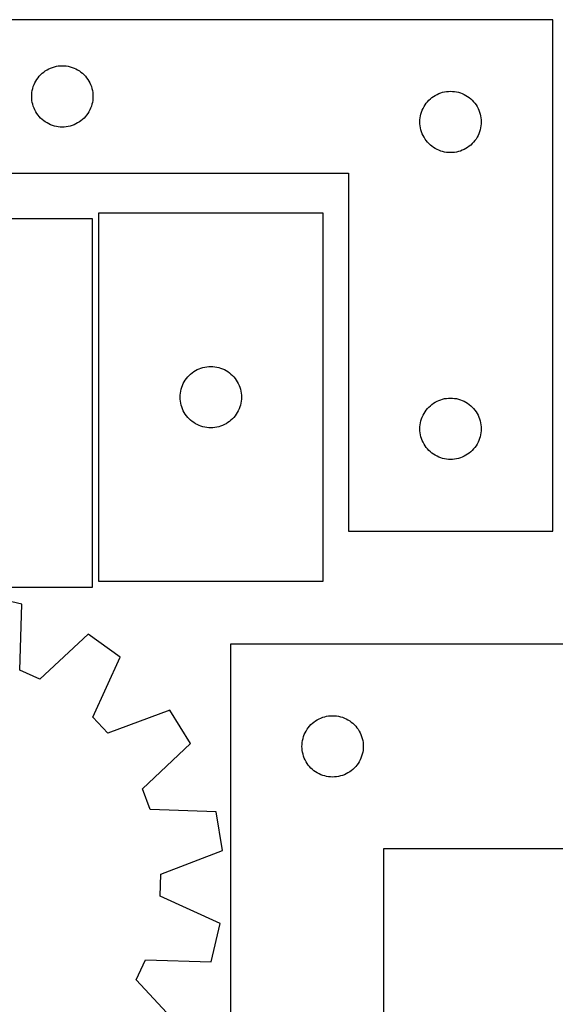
# Model space of a CAD drawing. Header units: millimetres. Extents: x 7 to 1243, y 7 to 1534.
# Tile 15 of 24: x 182 to 339, y 1242 to 1531. Entities that reach past the tile are written whole.
import ezdxf

# ---------------------------------------------------------------- set-up
doc = ezdxf.new("R2010")
doc.units = ezdxf.units.MM
doc.layers.add('CUT', color=7, linetype='CONTINUOUS', true_color=0x000000)

msp = doc.modelspace()

# ---------------------------------------------------------------- linework, layer by layer
at = {"layer": 'CUT'}
for p, q in [((338.252285, 1531.220006), (158.252285, 1531.220006)), ((338.252285, 1381.220006), (338.252285, 1531.220006)), ((189.252153, 1516.203232), (189.752285, 1516.514234)), ((189.752285, 1516.514234), (190.271687, 1516.79186)), ((190.271687, 1516.79186), (190.808134, 1517.034921)), ((190.808134, 1517.034921), (191.35933, 1517.242377)), ((191.35933, 1517.242377), (191.922913, 1517.413338)), ((191.922913, 1517.413338), (192.496472, 1517.547073)), ((192.496472, 1517.547073), (193.077549, 1517.643009)), ((193.077549, 1517.643009), (193.663657, 1517.700736)), ((193.663657, 1517.700736), (194.252285, 1517.720006)), ((194.252285, 1517.720006), (194.840913, 1517.700736)), ((194.840913, 1517.700736), (195.427021, 1517.643009)), ((195.427021, 1517.643009), (196.008098, 1517.547073)), ((196.008098, 1517.547073), (196.581656, 1517.413338)), ((196.581656, 1517.413338), (197.14524, 1517.242377)), ((197.14524, 1517.242377), (197.696436, 1517.034921)), ((197.696436, 1517.034921), (198.232883, 1516.79186)), ((198.232883, 1516.79186), (198.752285, 1516.514234)), ((198.752285, 1516.514234), (199.252417, 1516.203232)), ((186.458056, 1513.220006), (186.769058, 1513.720138)), ((186.769058, 1513.720138), (187.112105, 1514.198858)), ((187.112105, 1514.198858), (187.485727, 1514.654118)), ((187.485727, 1514.654118), (187.888324, 1515.083967)), ((187.888324, 1515.083967), (188.318172, 1515.486564)), ((188.318172, 1515.486564), (188.773432, 1515.860186)), ((188.773432, 1515.860186), (189.252153, 1516.203232)), ((199.252417, 1516.203232), (199.731138, 1515.860186)), ((199.731138, 1515.860186), (200.186397, 1515.486564)), ((200.186397, 1515.486564), (200.616246, 1515.083967)), ((200.616246, 1515.083967), (201.018843, 1514.654118)), ((201.018843, 1514.654118), (201.392465, 1514.198858)), ((201.392465, 1514.198858), (201.735511, 1513.720138)), ((201.735511, 1513.720138), (202.046513, 1513.220006)), ((185.425217, 1510.475819), (185.558952, 1511.049377)), ((185.558952, 1511.049377), (185.729914, 1511.612961)), ((185.729914, 1511.612961), (185.937369, 1512.164156)), ((185.937369, 1512.164156), (186.18043, 1512.700604)), ((186.18043, 1512.700604), (186.458056, 1513.220006)), ((202.046513, 1513.220006), (202.324139, 1512.700604)), ((202.324139, 1512.700604), (202.567201, 1512.164156)), ((202.567201, 1512.164156), (202.774656, 1511.612961)), ((202.774656, 1511.612961), (202.945617, 1511.049377)), ((202.945617, 1511.049377), (203.079352, 1510.475819)), ((185.252285, 1508.720006), (185.271554, 1509.308634)), ((185.271554, 1508.131377), (185.252285, 1508.720006)), ((185.271554, 1509.308634), (185.329281, 1509.894741)), ((185.329281, 1507.54527), (185.271554, 1508.131377)), ((185.329281, 1509.894741), (185.425217, 1510.475819)), ((203.079352, 1510.475819), (203.175289, 1509.894741)), ((203.175289, 1509.894741), (203.233015, 1509.308634)), ((203.233015, 1508.131377), (203.175289, 1507.54527)), ((203.233015, 1509.308634), (203.252285, 1508.720006)), ((203.252285, 1508.720006), (203.233015, 1508.131377)), ((301.888324, 1507.583967), (302.318172, 1507.986564)), ((302.318172, 1507.986564), (302.773432, 1508.360186)), ((302.773432, 1508.360186), (303.252153, 1508.703232)), ((303.252153, 1508.703232), (303.752285, 1509.014234)), ((303.752285, 1509.014234), (304.271687, 1509.29186)), ((304.271687, 1509.29186), (304.808134, 1509.534921)), ((304.808134, 1509.534921), (305.35933, 1509.742377)), ((305.35933, 1509.742377), (305.922913, 1509.913338)), ((305.922913, 1509.913338), (306.496472, 1510.047073)), ((306.496472, 1510.047073), (307.077549, 1510.143009)), ((307.077549, 1510.143009), (307.663657, 1510.200736)), ((307.663657, 1510.200736), (308.252285, 1510.220006)), ((308.252285, 1510.220006), (308.840913, 1510.200736)), ((308.840913, 1510.200736), (309.427021, 1510.143009)), ((309.427021, 1510.143009), (310.008098, 1510.047073)), ((310.008098, 1510.047073), (310.581656, 1509.913338)), ((310.581656, 1509.913338), (311.14524, 1509.742377)), ((311.14524, 1509.742377), (311.696436, 1509.534921)), ((311.696436, 1509.534921), (312.232883, 1509.29186)), ((312.232883, 1509.29186), (312.752285, 1509.014234)), ((312.752285, 1509.014234), (313.252417, 1508.703232)), ((313.252417, 1508.703232), (313.731138, 1508.360186)), ((313.731138, 1508.360186), (314.186397, 1507.986564)), ((314.186397, 1507.986564), (314.616246, 1507.583967)), ((185.425217, 1506.964193), (185.329281, 1507.54527)), ((185.558952, 1506.390634), (185.425217, 1506.964193)), ((185.729914, 1505.82705), (185.558952, 1506.390634)), ((185.937369, 1505.275855), (185.729914, 1505.82705)), ((186.18043, 1504.739407), (185.937369, 1505.275855)), ((202.567201, 1505.275855), (202.324139, 1504.739407)), ((202.774656, 1505.82705), (202.567201, 1505.275855)), ((202.945617, 1506.390634), (202.774656, 1505.82705)), ((203.079352, 1506.964193), (202.945617, 1506.390634)), ((203.175289, 1507.54527), (203.079352, 1506.964193)), ((299.937369, 1504.664156), (300.18043, 1505.200604)), ((300.18043, 1505.200604), (300.458056, 1505.720006)), ((300.458056, 1505.720006), (300.769058, 1506.220138)), ((300.769058, 1506.220138), (301.112105, 1506.698858)), ((301.112105, 1506.698858), (301.485727, 1507.154118)), ((301.485727, 1507.154118), (301.888324, 1507.583967)), ((314.616246, 1507.583967), (315.018843, 1507.154118)), ((315.018843, 1507.154118), (315.392465, 1506.698858)), ((315.392465, 1506.698858), (315.735511, 1506.220138)), ((315.735511, 1506.220138), (316.046513, 1505.720006)), ((316.046513, 1505.720006), (316.324139, 1505.200604)), ((316.324139, 1505.200604), (316.567201, 1504.664156)), ((186.458056, 1504.220006), (186.18043, 1504.739407)), ((186.769058, 1503.719874), (186.458056, 1504.220006)), ((187.112105, 1503.241153), (186.769058, 1503.719874)), ((187.485727, 1502.785893), (187.112105, 1503.241153)), ((187.888324, 1502.356045), (187.485727, 1502.785893)), ((188.318172, 1501.953447), (187.888324, 1502.356045)), ((200.616246, 1502.356045), (200.186397, 1501.953447)), ((201.018843, 1502.785893), (200.616246, 1502.356045)), ((201.392465, 1503.241153), (201.018843, 1502.785893)), ((201.735511, 1503.719874), (201.392465, 1503.241153)), ((202.046513, 1504.220006), (201.735511, 1503.719874)), ((202.324139, 1504.739407), (202.046513, 1504.220006)), ((299.271554, 1501.808634), (299.329281, 1502.394741)), ((299.329281, 1502.394741), (299.425217, 1502.975819)), ((299.425217, 1502.975819), (299.558952, 1503.549377)), ((299.558952, 1503.549377), (299.729914, 1504.112961)), ((299.729914, 1504.112961), (299.937369, 1504.664156)), ((316.567201, 1504.664156), (316.774656, 1504.112961)), ((316.774656, 1504.112961), (316.945617, 1503.549377)), ((316.945617, 1503.549377), (317.079352, 1502.975819)), ((317.079352, 1502.975819), (317.175289, 1502.394741)), ((317.175289, 1502.394741), (317.233015, 1501.808634)), ((188.773432, 1501.579826), (188.318172, 1501.953447)), ((189.252153, 1501.236779), (188.773432, 1501.579826)), ((189.752285, 1500.925777), (189.252153, 1501.236779)), ((190.271687, 1500.648151), (189.752285, 1500.925777)), ((190.808134, 1500.40509), (190.271687, 1500.648151)), ((191.35933, 1500.197634), (190.808134, 1500.40509)), ((191.922913, 1500.026673), (191.35933, 1500.197634)), ((192.496472, 1499.892938), (191.922913, 1500.026673)), ((193.077549, 1499.797002), (192.496472, 1499.892938)), ((193.663657, 1499.739275), (193.077549, 1499.797002)), ((194.252285, 1499.720006), (193.663657, 1499.739275)), ((194.840913, 1499.739275), (194.252285, 1499.720006)), ((195.427021, 1499.797002), (194.840913, 1499.739275)), ((196.008098, 1499.892938), (195.427021, 1499.797002)), ((196.581656, 1500.026673), (196.008098, 1499.892938)), ((197.14524, 1500.197634), (196.581656, 1500.026673)), ((197.696436, 1500.40509), (197.14524, 1500.197634)), ((198.232883, 1500.648151), (197.696436, 1500.40509)), ((198.752285, 1500.925777), (198.232883, 1500.648151)), ((199.252417, 1501.236779), (198.752285, 1500.925777)), ((199.731138, 1501.579826), (199.252417, 1501.236779)), ((200.186397, 1501.953447), (199.731138, 1501.579826)), ((299.252285, 1501.220006), (299.271554, 1501.808634)), ((299.271554, 1500.631377), (299.252285, 1501.220006)), ((299.329281, 1500.04527), (299.271554, 1500.631377)), ((299.425217, 1499.464193), (299.329281, 1500.04527)), ((299.558952, 1498.890634), (299.425217, 1499.464193)), ((317.079352, 1499.464193), (316.945617, 1498.890634)), ((317.175289, 1500.04527), (317.079352, 1499.464193)), ((317.233015, 1500.631377), (317.175289, 1500.04527)), ((317.233015, 1501.808634), (317.252285, 1501.220006)), ((317.252285, 1501.220006), (317.233015, 1500.631377)), ((299.729914, 1498.32705), (299.558952, 1498.890634)), ((299.937369, 1497.775855), (299.729914, 1498.32705)), ((300.18043, 1497.239407), (299.937369, 1497.775855)), ((300.458056, 1496.720006), (300.18043, 1497.239407)), ((300.769058, 1496.219874), (300.458056, 1496.720006)), ((301.112105, 1495.741153), (300.769058, 1496.219874)), ((315.735511, 1496.219874), (315.392465, 1495.741153)), ((316.046513, 1496.720006), (315.735511, 1496.219874)), ((316.324139, 1497.239407), (316.046513, 1496.720006)), ((316.567201, 1497.775855), (316.324139, 1497.239407)), ((316.774656, 1498.32705), (316.567201, 1497.775855)), ((316.945617, 1498.890634), (316.774656, 1498.32705)), ((301.485727, 1495.285893), (301.112105, 1495.741153)), ((301.888324, 1494.856045), (301.485727, 1495.285893)), ((302.318172, 1494.453447), (301.888324, 1494.856045)), ((302.773432, 1494.079826), (302.318172, 1494.453447)), ((303.252153, 1493.736779), (302.773432, 1494.079826)), ((303.752285, 1493.425777), (303.252153, 1493.736779)), ((304.271687, 1493.148151), (303.752285, 1493.425777)), ((312.752285, 1493.425777), (312.232883, 1493.148151)), ((313.252417, 1493.736779), (312.752285, 1493.425777)), ((313.731138, 1494.079826), (313.252417, 1493.736779)), ((314.186397, 1494.453447), (313.731138, 1494.079826)), ((314.616246, 1494.856045), (314.186397, 1494.453447)), ((315.018843, 1495.285893), (314.616246, 1494.856045)), ((315.392465, 1495.741153), (315.018843, 1495.285893)), ((304.808134, 1492.90509), (304.271687, 1493.148151)), ((305.35933, 1492.697634), (304.808134, 1492.90509)), ((305.922913, 1492.526673), (305.35933, 1492.697634)), ((306.496472, 1492.392938), (305.922913, 1492.526673)), ((307.077549, 1492.297002), (306.496472, 1492.392938)), ((307.663657, 1492.239275), (307.077549, 1492.297002)), ((308.252285, 1492.220006), (307.663657, 1492.239275)), ((308.840913, 1492.239275), (308.252285, 1492.220006)), ((309.427021, 1492.297002), (308.840913, 1492.239275)), ((310.008098, 1492.392938), (309.427021, 1492.297002)), ((310.581656, 1492.526673), (310.008098, 1492.392938)), ((311.14524, 1492.697634), (310.581656, 1492.526673)), ((311.696436, 1492.90509), (311.14524, 1492.697634)), ((312.232883, 1493.148151), (311.696436, 1492.90509)), ((158.252285, 1486.220006), (278.252285, 1486.220006)), ((278.252285, 1486.220006), (278.252285, 1381.220006)), ((204.844385, 1474.498564), (204.844385, 1366.498564)), ((270.844385, 1474.498564), (204.844385, 1474.498564)), ((270.844385, 1366.498564), (270.844385, 1474.498564)), ((203.159636, 1472.779329), (137.159636, 1472.779329)), ((203.159636, 1364.779329), (203.159636, 1472.779329)), ((231.480424, 1426.862525), (231.910272, 1427.265123)), ((231.910272, 1427.265123), (232.365532, 1427.638744)), ((232.365532, 1427.638744), (232.844252, 1427.981791)), ((232.844252, 1427.981791), (233.344385, 1428.292793)), ((233.344385, 1428.292793), (233.863786, 1428.570419)), ((233.863786, 1428.570419), (234.400234, 1428.81348)), ((234.400234, 1428.81348), (234.951429, 1429.020936)), ((234.951429, 1429.020936), (235.515013, 1429.191897)), ((235.515013, 1429.191897), (236.088572, 1429.325632)), ((236.088572, 1429.325632), (236.669649, 1429.421568)), ((236.669649, 1429.421568), (237.255756, 1429.479295)), ((237.255756, 1429.479295), (237.844385, 1429.498564)), ((237.844385, 1429.498564), (238.433013, 1429.479295)), ((238.433013, 1429.479295), (239.01912, 1429.421568)), ((239.01912, 1429.421568), (239.600197, 1429.325632)), ((239.600197, 1429.325632), (240.173756, 1429.191897)), ((240.173756, 1429.191897), (240.73734, 1429.020936)), ((240.73734, 1429.020936), (241.288535, 1428.81348)), ((241.288535, 1428.81348), (241.824983, 1428.570419)), ((241.824983, 1428.570419), (242.344385, 1428.292793)), ((242.344385, 1428.292793), (242.844517, 1427.981791)), ((242.844517, 1427.981791), (243.323237, 1427.638744)), ((243.323237, 1427.638744), (243.778497, 1427.265123)), ((243.778497, 1427.265123), (244.208346, 1426.862525)), ((229.529469, 1423.942715), (229.77253, 1424.479163)), ((229.77253, 1424.479163), (230.050156, 1424.998564)), ((230.050156, 1424.998564), (230.361158, 1425.498696)), ((230.361158, 1425.498696), (230.704204, 1425.977417)), ((230.704204, 1425.977417), (231.077826, 1426.432677)), ((231.077826, 1426.432677), (231.480424, 1426.862525)), ((244.208346, 1426.862525), (244.610943, 1426.432677)), ((244.610943, 1426.432677), (244.984565, 1425.977417)), ((244.984565, 1425.977417), (245.327611, 1425.498696)), ((245.327611, 1425.498696), (245.638613, 1424.998564)), ((245.638613, 1424.998564), (245.916239, 1424.479163)), ((245.916239, 1424.479163), (246.1593, 1423.942715)), ((228.863654, 1421.087193), (228.921381, 1421.6733)), ((228.921381, 1421.6733), (229.017317, 1422.254377)), ((229.017317, 1422.254377), (229.151052, 1422.827936)), ((229.151052, 1422.827936), (229.322013, 1423.39152)), ((229.322013, 1423.39152), (229.529469, 1423.942715)), ((246.1593, 1423.942715), (246.366756, 1423.39152)), ((246.366756, 1423.39152), (246.537717, 1422.827936)), ((246.537717, 1422.827936), (246.671452, 1422.254377)), ((246.671452, 1422.254377), (246.767388, 1421.6733)), ((246.767388, 1421.6733), (246.825115, 1421.087193)), ((228.844385, 1420.498564), (228.863654, 1421.087193)), ((228.863654, 1419.909936), (228.844385, 1420.498564)), ((228.921381, 1419.323829), (228.863654, 1419.909936)), ((229.017317, 1418.742751), (228.921381, 1419.323829)), ((229.151052, 1418.169193), (229.017317, 1418.742751)), ((246.671452, 1418.742751), (246.537717, 1418.169193)), ((246.767388, 1419.323829), (246.671452, 1418.742751)), ((246.825115, 1419.909936), (246.767388, 1419.323829)), ((246.825115, 1421.087193), (246.844385, 1420.498564)), ((246.844385, 1420.498564), (246.825115, 1419.909936)), ((302.318172, 1417.986564), (302.773432, 1418.360186)), ((302.773432, 1418.360186), (303.252153, 1418.703232)), ((303.252153, 1418.703232), (303.752285, 1419.014234)), ((303.752285, 1419.014234), (304.271687, 1419.29186)), ((304.271687, 1419.29186), (304.808134, 1419.534921)), ((304.808134, 1419.534921), (305.35933, 1419.742377)), ((305.35933, 1419.742377), (305.922913, 1419.913338)), ((305.922913, 1419.913338), (306.496472, 1420.047073)), ((306.496472, 1420.047073), (307.077549, 1420.143009)), ((307.077549, 1420.143009), (307.663657, 1420.200736)), ((307.663657, 1420.200736), (308.252285, 1420.220006)), ((308.252285, 1420.220006), (308.840913, 1420.200736)), ((308.840913, 1420.200736), (309.427021, 1420.143009)), ((309.427021, 1420.143009), (310.008098, 1420.047073)), ((310.008098, 1420.047073), (310.581656, 1419.913338)), ((310.581656, 1419.913338), (311.14524, 1419.742377)), ((311.14524, 1419.742377), (311.696436, 1419.534921)), ((311.696436, 1419.534921), (312.232883, 1419.29186)), ((312.232883, 1419.29186), (312.752285, 1419.014234)), ((312.752285, 1419.014234), (313.252417, 1418.703232)), ((313.252417, 1418.703232), (313.731138, 1418.360186)), ((313.731138, 1418.360186), (314.186397, 1417.986564)), ((229.322013, 1417.605609), (229.151052, 1418.169193)), ((229.529469, 1417.054413), (229.322013, 1417.605609)), ((229.77253, 1416.517966), (229.529469, 1417.054413)), ((230.050156, 1415.998564), (229.77253, 1416.517966)), ((230.361158, 1415.498432), (230.050156, 1415.998564)), ((230.704204, 1415.019712), (230.361158, 1415.498432)), ((245.327611, 1415.498432), (244.984565, 1415.019712)), ((245.638613, 1415.998564), (245.327611, 1415.498432)), ((245.916239, 1416.517966), (245.638613, 1415.998564)), ((246.1593, 1417.054413), (245.916239, 1416.517966)), ((246.366756, 1417.605609), (246.1593, 1417.054413)), ((246.537717, 1418.169193), (246.366756, 1417.605609)), ((300.18043, 1415.200604), (300.458056, 1415.720006)), ((300.458056, 1415.720006), (300.769058, 1416.220138)), ((300.769058, 1416.220138), (301.112105, 1416.698858)), ((301.112105, 1416.698858), (301.485727, 1417.154118)), ((301.485727, 1417.154118), (301.888324, 1417.583967)), ((301.888324, 1417.583967), (302.318172, 1417.986564)), ((314.186397, 1417.986564), (314.616246, 1417.583967)), ((314.616246, 1417.583967), (315.018843, 1417.154118)), ((315.018843, 1417.154118), (315.392465, 1416.698858)), ((315.392465, 1416.698858), (315.735511, 1416.220138)), ((315.735511, 1416.220138), (316.046513, 1415.720006)), ((316.046513, 1415.720006), (316.324139, 1415.200604)), ((231.077826, 1414.564452), (230.704204, 1415.019712)), ((231.480424, 1414.134603), (231.077826, 1414.564452)), ((231.910272, 1413.732006), (231.480424, 1414.134603)), ((232.365532, 1413.358384), (231.910272, 1413.732006)), ((232.844252, 1413.015338), (232.365532, 1413.358384)), ((233.344385, 1412.704336), (232.844252, 1413.015338)), ((233.863786, 1412.42671), (233.344385, 1412.704336)), ((242.344385, 1412.704336), (241.824983, 1412.42671)), ((242.844517, 1413.015338), (242.344385, 1412.704336)), ((243.323237, 1413.358384), (242.844517, 1413.015338)), ((243.778497, 1413.732006), (243.323237, 1413.358384)), ((244.208346, 1414.134603), (243.778497, 1413.732006)), ((244.610943, 1414.564452), (244.208346, 1414.134603)), ((244.984565, 1415.019712), (244.610943, 1414.564452)), ((299.329281, 1412.394741), (299.425217, 1412.975819)), ((299.425217, 1412.975819), (299.558952, 1413.549377)), ((299.558952, 1413.549377), (299.729914, 1414.112961)), ((299.729914, 1414.112961), (299.937369, 1414.664156)), ((299.937369, 1414.664156), (300.18043, 1415.200604)), ((316.324139, 1415.200604), (316.567201, 1414.664156)), ((316.567201, 1414.664156), (316.774656, 1414.112961)), ((316.774656, 1414.112961), (316.945617, 1413.549377)), ((316.945617, 1413.549377), (317.079352, 1412.975819)), ((317.079352, 1412.975819), (317.175289, 1412.394741)), ((234.400234, 1412.183649), (233.863786, 1412.42671)), ((234.951429, 1411.976193), (234.400234, 1412.183649)), ((235.515013, 1411.805232), (234.951429, 1411.976193)), ((236.088572, 1411.671497), (235.515013, 1411.805232)), ((236.669649, 1411.575561), (236.088572, 1411.671497)), ((237.255756, 1411.517834), (236.669649, 1411.575561)), ((237.844385, 1411.498564), (237.255756, 1411.517834)), ((238.433013, 1411.517834), (237.844385, 1411.498564)), ((239.01912, 1411.575561), (238.433013, 1411.517834)), ((239.600197, 1411.671497), (239.01912, 1411.575561)), ((240.173756, 1411.805232), (239.600197, 1411.671497)), ((240.73734, 1411.976193), (240.173756, 1411.805232)), ((241.288535, 1412.183649), (240.73734, 1411.976193)), ((241.824983, 1412.42671), (241.288535, 1412.183649)), ((299.252285, 1411.220006), (299.271554, 1411.808634)), ((299.271554, 1410.631377), (299.252285, 1411.220006)), ((299.271554, 1411.808634), (299.329281, 1412.394741)), ((299.329281, 1410.04527), (299.271554, 1410.631377)), ((299.425217, 1409.464193), (299.329281, 1410.04527)), ((317.175289, 1410.04527), (317.079352, 1409.464193)), ((317.175289, 1412.394741), (317.233015, 1411.808634)), ((317.233015, 1410.631377), (317.175289, 1410.04527)), ((317.233015, 1411.808634), (317.252285, 1411.220006)), ((317.252285, 1411.220006), (317.233015, 1410.631377)), ((299.558952, 1408.890634), (299.425217, 1409.464193)), ((299.729914, 1408.32705), (299.558952, 1408.890634)), ((299.937369, 1407.775855), (299.729914, 1408.32705)), ((300.18043, 1407.239407), (299.937369, 1407.775855)), ((300.458056, 1406.720006), (300.18043, 1407.239407)), ((300.769058, 1406.219874), (300.458056, 1406.720006)), ((316.046513, 1406.720006), (315.735511, 1406.219874)), ((316.324139, 1407.239407), (316.046513, 1406.720006)), ((316.567201, 1407.775855), (316.324139, 1407.239407)), ((316.774656, 1408.32705), (316.567201, 1407.775855)), ((316.945617, 1408.890634), (316.774656, 1408.32705)), ((317.079352, 1409.464193), (316.945617, 1408.890634)), ((301.112105, 1405.741153), (300.769058, 1406.219874)), ((301.485727, 1405.285893), (301.112105, 1405.741153)), ((301.888324, 1404.856045), (301.485727, 1405.285893)), ((302.318172, 1404.453447), (301.888324, 1404.856045)), ((302.773432, 1404.079826), (302.318172, 1404.453447)), ((303.252153, 1403.736779), (302.773432, 1404.079826)), ((313.731138, 1404.079826), (313.252417, 1403.736779)), ((314.186397, 1404.453447), (313.731138, 1404.079826)), ((314.616246, 1404.856045), (314.186397, 1404.453447)), ((315.018843, 1405.285893), (314.616246, 1404.856045)), ((315.392465, 1405.741153), (315.018843, 1405.285893)), ((315.735511, 1406.219874), (315.392465, 1405.741153)), ((303.752285, 1403.425777), (303.252153, 1403.736779)), ((304.271687, 1403.148151), (303.752285, 1403.425777)), ((304.808134, 1402.90509), (304.271687, 1403.148151)), ((305.35933, 1402.697634), (304.808134, 1402.90509)), ((305.922913, 1402.526673), (305.35933, 1402.697634)), ((306.496472, 1402.392938), (305.922913, 1402.526673)), ((307.077549, 1402.297002), (306.496472, 1402.392938)), ((307.663657, 1402.239275), (307.077549, 1402.297002)), ((308.252285, 1402.220006), (307.663657, 1402.239275)), ((308.840913, 1402.239275), (308.252285, 1402.220006)), ((309.427021, 1402.297002), (308.840913, 1402.239275)), ((310.008098, 1402.392938), (309.427021, 1402.297002)), ((310.581656, 1402.526673), (310.008098, 1402.392938)), ((311.14524, 1402.697634), (310.581656, 1402.526673)), ((311.696436, 1402.90509), (311.14524, 1402.697634)), ((312.232883, 1403.148151), (311.696436, 1402.90509)), ((312.752285, 1403.425777), (312.232883, 1403.148151)), ((313.252417, 1403.736779), (312.752285, 1403.425777)), ((278.252285, 1381.220006), (338.252285, 1381.220006)), ((204.844385, 1366.498564), (270.844385, 1366.498564)), ((137.159636, 1364.779329), (203.159636, 1364.779329)), ((182.330998, 1359.800306), (171.095892, 1362.419057)), ((181.765293, 1340.432229), (182.330998, 1359.800306)), ((201.808866, 1350.976798), (187.622194, 1337.779043)), ((211.186598, 1344.257899), (201.808866, 1350.976798)), ((243.623558, 1348.051053), (243.623558, 1168.051053)), ((393.623558, 1348.051053), (243.623558, 1348.051053)), ((203.252112, 1326.580615), (211.186598, 1344.257899)), ((187.622194, 1337.779043), (181.765293, 1340.432229)), ((207.647853, 1321.888052), (203.252112, 1326.580615)), ((225.805191, 1328.652184), (207.647853, 1321.888052)), ((231.897874, 1318.856028), (225.805191, 1328.652184)), ((268.623426, 1325.534279), (269.123558, 1325.845281)), ((269.123558, 1325.845281), (269.64296, 1326.122907)), ((269.64296, 1326.122907), (270.179408, 1326.365968)), ((270.179408, 1326.365968), (270.730603, 1326.573424)), ((270.730603, 1326.573424), (271.294187, 1326.744385)), ((271.294187, 1326.744385), (271.867746, 1326.87812)), ((271.867746, 1326.87812), (272.448823, 1326.974056)), ((272.448823, 1326.974056), (273.03493, 1327.031783)), ((273.03493, 1327.031783), (273.623558, 1327.051053)), ((273.623558, 1327.051053), (274.212187, 1327.031783)), ((274.212187, 1327.031783), (274.798294, 1326.974056)), ((274.798294, 1326.974056), (275.379371, 1326.87812)), ((275.379371, 1326.87812), (275.95293, 1326.744385)), ((275.95293, 1326.744385), (276.516514, 1326.573424)), ((276.516514, 1326.573424), (277.067709, 1326.365968)), ((277.067709, 1326.365968), (277.604157, 1326.122907)), ((277.604157, 1326.122907), (278.123558, 1325.845281)), ((278.123558, 1325.845281), (278.623691, 1325.534279)), ((265.82933, 1322.551053), (266.140332, 1323.051185)), ((266.140332, 1323.051185), (266.483378, 1323.529906)), ((266.483378, 1323.529906), (266.857, 1323.985165)), ((266.857, 1323.985165), (267.259597, 1324.415014)), ((267.259597, 1324.415014), (267.689446, 1324.817611)), ((267.689446, 1324.817611), (268.144706, 1325.191233)), ((268.144706, 1325.191233), (268.623426, 1325.534279)), ((278.623691, 1325.534279), (279.102411, 1325.191233)), ((279.102411, 1325.191233), (279.557671, 1324.817611)), ((279.557671, 1324.817611), (279.98752, 1324.415014)), ((279.98752, 1324.415014), (280.390117, 1323.985165)), ((280.390117, 1323.985165), (280.763739, 1323.529906)), ((280.763739, 1323.529906), (281.106785, 1323.051185)), ((281.106785, 1323.051185), (281.417787, 1322.551053)), ((264.796491, 1319.806866), (264.930226, 1320.380424)), ((264.930226, 1320.380424), (265.101187, 1320.944008)), ((265.101187, 1320.944008), (265.308643, 1321.495204)), ((265.308643, 1321.495204), (265.551704, 1322.031651)), ((265.551704, 1322.031651), (265.82933, 1322.551053)), ((281.417787, 1322.551053), (281.695413, 1322.031651)), ((281.695413, 1322.031651), (281.938474, 1321.495204)), ((281.938474, 1321.495204), (282.14593, 1320.944008)), ((282.14593, 1320.944008), (282.316891, 1320.380424)), ((282.316891, 1320.380424), (282.450626, 1319.806866)), ((217.802562, 1305.560743), (231.897874, 1318.856028)), ((264.623558, 1318.051053), (264.642828, 1318.639681)), ((264.642828, 1317.462425), (264.623558, 1318.051053)), ((264.642828, 1318.639681), (264.700555, 1319.225788)), ((264.700555, 1316.876317), (264.642828, 1317.462425)), ((264.700555, 1319.225788), (264.796491, 1319.806866)), ((282.450626, 1319.806866), (282.546562, 1319.225788)), ((282.546562, 1319.225788), (282.604289, 1318.639681)), ((282.604289, 1317.462425), (282.546562, 1316.876317)), ((282.604289, 1318.639681), (282.623558, 1318.051053)), ((282.623558, 1318.051053), (282.604289, 1317.462425)), ((264.796491, 1316.29524), (264.700555, 1316.876317)), ((264.930226, 1315.721681), (264.796491, 1316.29524)), ((265.101187, 1315.158097), (264.930226, 1315.721681)), ((265.308643, 1314.606902), (265.101187, 1315.158097)), ((265.551704, 1314.070454), (265.308643, 1314.606902)), ((281.938474, 1314.606902), (281.695413, 1314.070454)), ((282.14593, 1315.158097), (281.938474, 1314.606902)), ((282.316891, 1315.721681), (282.14593, 1315.158097)), ((282.450626, 1316.29524), (282.316891, 1315.721681)), ((282.546562, 1316.876317), (282.450626, 1316.29524)), ((265.82933, 1313.551053), (265.551704, 1314.070454)), ((266.140332, 1313.050921), (265.82933, 1313.551053)), ((266.483378, 1312.5722), (266.140332, 1313.050921)), ((266.857, 1312.11694), (266.483378, 1312.5722)), ((267.259597, 1311.687092), (266.857, 1312.11694)), ((267.689446, 1311.284494), (267.259597, 1311.687092)), ((279.98752, 1311.687092), (279.557671, 1311.284494)), ((280.390117, 1312.11694), (279.98752, 1311.687092)), ((280.763739, 1312.5722), (280.390117, 1312.11694)), ((281.106785, 1313.050921), (280.763739, 1312.5722)), ((281.417787, 1313.551053), (281.106785, 1313.050921)), ((281.695413, 1314.070454), (281.417787, 1313.551053)), ((268.144706, 1310.910873), (267.689446, 1311.284494)), ((268.623426, 1310.567826), (268.144706, 1310.910873)), ((269.123558, 1310.256824), (268.623426, 1310.567826)), ((269.64296, 1309.979198), (269.123558, 1310.256824)), ((270.179408, 1309.736137), (269.64296, 1309.979198)), ((270.730603, 1309.528682), (270.179408, 1309.736137)), ((271.294187, 1309.35772), (270.730603, 1309.528682)), ((271.867746, 1309.223985), (271.294187, 1309.35772)), ((272.448823, 1309.128049), (271.867746, 1309.223985)), ((273.03493, 1309.070322), (272.448823, 1309.128049)), ((273.623558, 1309.051053), (273.03493, 1309.070322)), ((274.212187, 1309.070322), (273.623558, 1309.051053)), ((274.798294, 1309.128049), (274.212187, 1309.070322)), ((275.379371, 1309.223985), (274.798294, 1309.128049)), ((275.95293, 1309.35772), (275.379371, 1309.223985)), ((276.516514, 1309.528682), (275.95293, 1309.35772)), ((277.067709, 1309.736137), (276.516514, 1309.528682)), ((277.604157, 1309.979198), (277.067709, 1309.736137)), ((278.123558, 1310.256824), (277.604157, 1309.979198)), ((278.623691, 1310.567826), (278.123558, 1310.256824)), ((279.102411, 1310.910873), (278.623691, 1310.567826)), ((279.557671, 1311.284494), (279.102411, 1310.910873)), ((220.06793, 1299.543203), (217.802562, 1305.560743)), ((239.431645, 1298.843933), (220.06793, 1299.543203)), ((241.311723, 1287.461896), (239.431645, 1298.843933)), ((223.201467, 1280.572698), (241.311723, 1287.461896)), ((288.623558, 1168.051053), (288.623558, 1288.051053)), ((288.623558, 1288.051053), (393.623558, 1288.051053)), ((222.991582, 1274.146296), (223.201467, 1280.572698)), ((240.613723, 1266.090083), (222.991582, 1274.146296)), ((237.994972, 1254.854977), (240.613723, 1266.090083)), ((215.973709, 1249.563781), (218.626895, 1255.420682)), ((218.626895, 1255.420682), (237.994972, 1254.854977)), ((229.171464, 1235.377109), (215.973709, 1249.563781))]:
    msp.add_line(p, q, dxfattribs=at)

doc.saveas('drawing.dxf')
